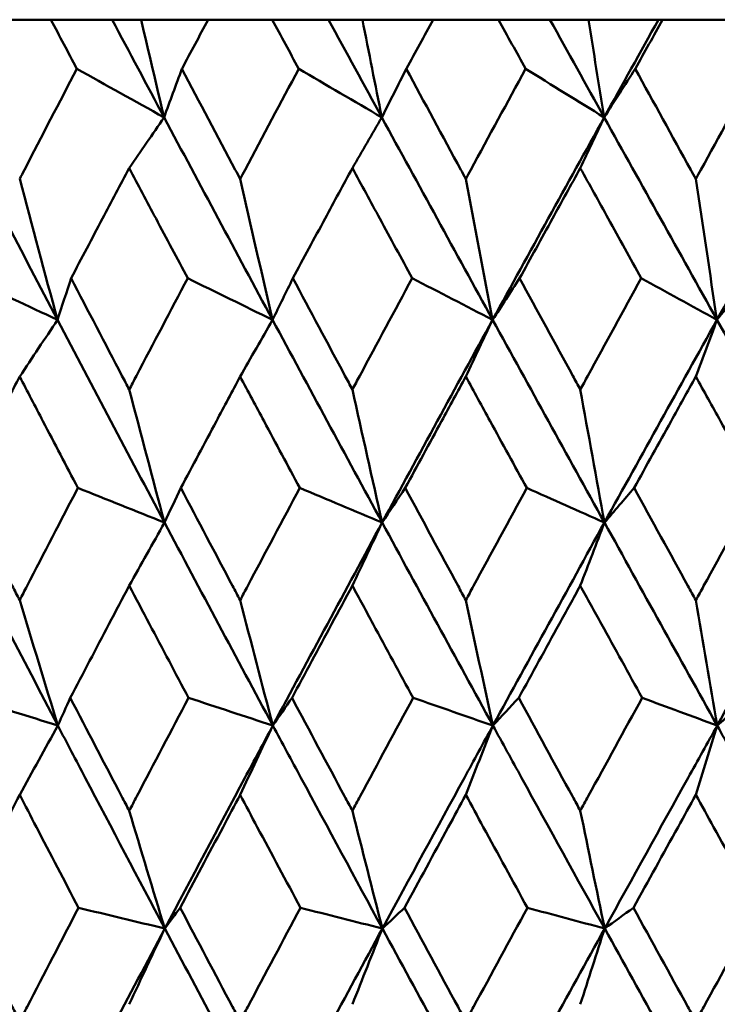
# Model space of a CAD drawing. Header units: millimetres. Extents: x 172 to 1631, y 500 to 2693.
# Tile 50 of 218: x 426.11 to 429.79, y 733.5 to 738.7. Entities that reach past the tile are written whole.
import ezdxf

# ---------------------------------------------------------------- set-up
doc = ezdxf.new("R2010")
doc.units = ezdxf.units.MM
doc.header["$LTSCALE"] = 10
doc.layers.add('Widoczne (ISO)', color=7, linetype='Continuous', lineweight=50)

msp = doc.modelspace()

# ---------------------------------------------------------------- linework, layer by layer
at = {"layer": 'Widoczne (ISO)'}
for p, q in [((426.2769, 738.6986), (425.9473, 738.6986)), ((426.2769, 738.6986), (426.5998, 738.6986)), ((426.5998, 738.6986), (426.7527, 738.6986)), ((426.7527, 738.6986), (427.1066, 738.6986)), ((427.4447, 738.6986), (427.1066, 738.6986)), ((427.4447, 738.6986), (427.7425, 738.6986)), ((427.7425, 738.6986), (427.9208, 738.6986)), ((427.9208, 738.6986), (428.294, 738.6986)), ((428.6394, 738.6986), (428.294, 738.6986)), ((428.6394, 738.6986), (428.9108, 738.6986)), ((428.9108, 738.6986), (429.1138, 738.6986)), ((429.1138, 738.6986), (429.4833, 738.6986)), ((429.4833, 738.6986), (429.5049, 738.6986)), ((429.8561, 738.6986), (429.5049, 738.6986))]:
    msp.add_line(p, q, dxfattribs=at)
msp.add_circle((434.2343, 768.6986), 50, dxfattribs=at)
for points, knots in [([(426.4134, 738.4393), (426.4131, 738.4399), (426.4128, 738.4404), (426.3673, 738.5268), (426.3221, 738.6127), (426.2769, 738.6986)], [0.02951568, 0.02951568, 0.02951568, 0.02951568, 0.02969929, 0.02969929, 0.05939589, 0.05939589, 0.05939589, 0.05939589]), ([(427.1066, 738.6986), (427.0606, 738.6127), (427.0147, 738.5268), (426.9686, 738.4404), (426.9683, 738.4399), (426.968, 738.4393)], [0, 0, 0, 0, 0.02969567, 0.02969567, 0.02988021, 0.02988021, 0.02988021, 0.02988021]), ([(427.5846, 738.4393), (427.5843, 738.4399), (427.5841, 738.4404), (427.5374, 738.5268), (427.491, 738.6127), (427.4447, 738.6986)], [0.02951568, 0.02951568, 0.02951568, 0.02951568, 0.02969929, 0.02969929, 0.05939589, 0.05939589, 0.05939589, 0.05939589]), ([(428.294, 738.6986), (428.247, 738.6127), (428.2001, 738.5268), (428.153, 738.4404), (428.1527, 738.4399), (428.1524, 738.4393)], [0, 0, 0, 0, 0.02969567, 0.02969567, 0.02988021, 0.02988021, 0.02988021, 0.02988021]), ([(428.7821, 738.4393), (428.7818, 738.4399), (428.7815, 738.4404), (428.7339, 738.5268), (428.6866, 738.6127), (428.6394, 738.6986)], [0.02951568, 0.02951568, 0.02951568, 0.02951568, 0.02969929, 0.02969929, 0.05939589, 0.05939589, 0.05939589, 0.05939589]), ([(429.5049, 738.6986), (429.4571, 738.6127), (429.4093, 738.5268), (429.3613, 738.4404), (429.361, 738.4399), (429.3607, 738.4393)], [0, 0, 0, 0, 0.02969567, 0.02969567, 0.02988021, 0.02988021, 0.02988021, 0.02988021]), ([(426.1118, 737.8583), (426.1202, 737.8745), (426.1286, 737.8908), (426.2288, 738.0845), (426.3209, 738.2619), (426.4134, 738.4393)], [0.0853813, 0.0853813, 0.0853813, 0.0853813, 0.09097809, 0.09097809, 0.15214536, 0.15214536, 0.15214536, 0.15214536]), ([(426.968, 738.4393), (427.0616, 738.262), (427.1554, 738.0847), (427.2581, 737.891), (427.2667, 737.8746), (427.2754, 737.8583)], [0.0297954, 0.0297954, 0.0297954, 0.0297954, 0.09092493, 0.09092493, 0.09655955, 0.09655955, 0.09655955, 0.09655955]), ([(427.2754, 737.8583), (427.284, 737.8745), (427.2926, 737.8908), (427.3954, 738.0845), (427.4899, 738.2619), (427.5846, 738.4393)], [0.0853813, 0.0853813, 0.0853813, 0.0853813, 0.09097809, 0.09097809, 0.15214536, 0.15214536, 0.15214536, 0.15214536]), ([(428.1524, 738.4393), (428.248, 738.262), (428.3439, 738.0847), (428.4488, 737.891), (428.4576, 737.8746), (428.4665, 737.8583)], [0.0297954, 0.0297954, 0.0297954, 0.0297954, 0.09092493, 0.09092493, 0.09655955, 0.09655955, 0.09655955, 0.09655955]), ([(428.4665, 737.8583), (428.4753, 737.8745), (428.4841, 737.8908), (428.589, 738.0845), (428.6855, 738.2619), (428.7821, 738.4393)], [0.0853813, 0.0853813, 0.0853813, 0.0853813, 0.09097809, 0.09097809, 0.15214536, 0.15214536, 0.15214536, 0.15214536]), ([(429.3607, 738.4393), (429.4581, 738.262), (429.5556, 738.0847), (429.6623, 737.891), (429.6713, 737.8746), (429.6803, 737.8583)], [0.0297954, 0.0297954, 0.0297954, 0.0297954, 0.09092493, 0.09092493, 0.09655955, 0.09655955, 0.09655955, 0.09655955]), ([(429.6803, 737.8583), (429.6893, 737.8745), (429.6982, 737.8908), (429.805, 738.0845), (429.9029, 738.2619), (430.0011, 738.4393)], [0.0853813, 0.0853813, 0.0853813, 0.0853813, 0.09097809, 0.09097809, 0.15214536, 0.15214536, 0.15214536, 0.15214536]), ([(426.6899, 737.916), (426.6428, 737.8271), (426.5958, 737.7382), (426.4936, 737.5444), (426.4384, 737.4396), (426.3833, 737.3347)], [0.03078053, 0.03078053, 0.03078053, 0.03078053, 0.06149921, 0.06149921, 0.09773041, 0.09773041, 0.09773041, 0.09773041]), ([(426.9985, 737.3347), (426.9427, 737.4395), (426.8869, 737.5444), (426.7841, 737.7382), (426.737, 737.8271), (426.6899, 737.916)], [0.02528165, 0.02528165, 0.02528165, 0.02528165, 0.06150593, 0.06150593, 0.09223152, 0.09223152, 0.09223152, 0.09223152]), ([(427.8678, 737.916), (427.8196, 737.8271), (427.7715, 737.7382), (427.6668, 737.5444), (427.6103, 737.4396), (427.5538, 737.3347)], [0.03078053, 0.03078053, 0.03078053, 0.03078053, 0.06149921, 0.06149921, 0.09773041, 0.09773041, 0.09773041, 0.09773041]), ([(428.1835, 737.3347), (428.1264, 737.4395), (428.0694, 737.5444), (427.9642, 737.7382), (427.916, 737.8271), (427.8678, 737.916)], [0.02528165, 0.02528165, 0.02528165, 0.02528165, 0.06150593, 0.06150593, 0.09223152, 0.09223152, 0.09223152, 0.09223152]), ([(429.0708, 737.916), (429.0217, 737.8271), (428.9727, 737.7382), (428.866, 737.5444), (428.8083, 737.4396), (428.7507, 737.3347)], [0.03078053, 0.03078053, 0.03078053, 0.03078053, 0.06149921, 0.06149921, 0.09773041, 0.09773041, 0.09773041, 0.09773041]), ([(429.3924, 737.3347), (429.3343, 737.4395), (429.2763, 737.5444), (429.1691, 737.7382), (429.12, 737.8271), (429.0708, 737.916)], [0.02528165, 0.02528165, 0.02528165, 0.02528165, 0.06150593, 0.06150593, 0.09223152, 0.09223152, 0.09223152, 0.09223152]), ([(426.3833, 737.3347), (426.4725, 737.1632), (426.562, 736.9916), (426.6645, 736.7958), (426.6772, 736.7716), (426.6899, 736.7473)], [0.02983351, 0.02983351, 0.02983351, 0.02983351, 0.0889495, 0.0889495, 0.09731113, 0.09731113, 0.09731113, 0.09731113]), ([(426.6899, 736.7473), (426.7025, 736.7715), (426.7152, 736.7956), (426.8178, 736.9914), (426.908, 737.1631), (426.9985, 737.3347)], [0.0806421, 0.0806421, 0.0806421, 0.0806421, 0.08897282, 0.08897282, 0.14811965, 0.14811965, 0.14811965, 0.14811965]), ([(427.5538, 737.3347), (427.6453, 737.1632), (427.7369, 736.9916), (427.8418, 736.7958), (427.8548, 736.7716), (427.8678, 736.7473)], [0.02983351, 0.02983351, 0.02983351, 0.02983351, 0.0889495, 0.0889495, 0.09731113, 0.09731113, 0.09731113, 0.09731113]), ([(427.8678, 736.7473), (427.8807, 736.7715), (427.8937, 736.7956), (427.9987, 736.9914), (428.091, 737.1631), (428.1835, 737.3347)], [0.0806421, 0.0806421, 0.0806421, 0.0806421, 0.08897282, 0.08897282, 0.14811965, 0.14811965, 0.14811965, 0.14811965]), ([(428.7507, 737.3347), (428.844, 737.1632), (428.9375, 736.9916), (429.0443, 736.7958), (429.0576, 736.7716), (429.0708, 736.7473)], [0.02983351, 0.02983351, 0.02983351, 0.02983351, 0.0889495, 0.0889495, 0.09731113, 0.09731113, 0.09731113, 0.09731113]), ([(429.0708, 736.7473), (429.084, 736.7715), (429.0973, 736.7956), (429.2043, 736.9914), (429.2982, 737.1631), (429.3924, 737.3347)], [0.0806421, 0.0806421, 0.0806421, 0.0806421, 0.08897282, 0.08897282, 0.14811965, 0.14811965, 0.14811965, 0.14811965]), ([(426.1118, 736.8156), (426.0709, 736.7372), (426.0301, 736.6587), (425.9284, 736.4629), (425.8676, 736.3455), (425.807, 736.2282)], [0.03448054, 0.03448054, 0.03448054, 0.03448054, 0.06157222, 0.06157222, 0.10209717, 0.10209717, 0.10209717, 0.10209717]), ([(426.4189, 736.2282), (426.3574, 736.3455), (426.2959, 736.4629), (426.1936, 736.6587), (426.1527, 736.7372), (426.1118, 736.8156)], [0.02104899, 0.02104899, 0.02104899, 0.02104899, 0.0615671, 0.0615671, 0.08866561, 0.08866561, 0.08866561, 0.08866561]), ([(427.2754, 736.8156), (427.2335, 736.7372), (427.1916, 736.6587), (427.0872, 736.4629), (427.0248, 736.3455), (426.9625, 736.2282)], [0.03448054, 0.03448054, 0.03448054, 0.03448054, 0.06157222, 0.06157222, 0.10209717, 0.10209717, 0.10209717, 0.10209717]), ([(427.5903, 736.2282), (427.5272, 736.3455), (427.4643, 736.4629), (427.3593, 736.6587), (427.3174, 736.7372), (427.2754, 736.8156)], [0.02104899, 0.02104899, 0.02104899, 0.02104899, 0.0615671, 0.0615671, 0.08866561, 0.08866561, 0.08866561, 0.08866561]), ([(428.4665, 736.8156), (428.4236, 736.7372), (428.3808, 736.6587), (428.2742, 736.4629), (428.2104, 736.3455), (428.1467, 736.2282)], [0.03448054, 0.03448054, 0.03448054, 0.03448054, 0.06157222, 0.06157222, 0.10209717, 0.10209717, 0.10209717, 0.10209717]), ([(428.7879, 736.2282), (428.7236, 736.3455), (428.6593, 736.4629), (428.5522, 736.6587), (428.5093, 736.7372), (428.4665, 736.8156)], [0.02104899, 0.02104899, 0.02104899, 0.02104899, 0.0615671, 0.0615671, 0.08866561, 0.08866561, 0.08866561, 0.08866561]), ([(429.6803, 736.8156), (429.6367, 736.7372), (429.5932, 736.6587), (429.4847, 736.4629), (429.4198, 736.3455), (429.3549, 736.2282)], [0.03448054, 0.03448054, 0.03448054, 0.03448054, 0.06157222, 0.06157222, 0.10209717, 0.10209717, 0.10209717, 0.10209717]), ([(430.007, 736.2282), (429.9416, 736.3455), (429.8763, 736.4629), (429.7675, 736.6587), (429.7239, 736.7372), (429.6803, 736.8156)], [0.02104899, 0.02104899, 0.02104899, 0.02104899, 0.0615671, 0.0615671, 0.08866561, 0.08866561, 0.08866561, 0.08866561]), ([(425.807, 736.2282), (425.8952, 736.056), (425.9838, 735.8838), (426.0857, 735.6863), (426.0987, 735.6611), (426.1118, 735.6359)], [0.02530969, 0.02530969, 0.02530969, 0.02530969, 0.08465152, 0.08465152, 0.09334823, 0.09334823, 0.09334823, 0.09334823]), ([(426.1118, 735.6359), (426.1248, 735.661), (426.1378, 735.6862), (426.2399, 735.8836), (426.3293, 736.0559), (426.4189, 736.2282)], [0.07597559, 0.07597559, 0.07597559, 0.07597559, 0.08464777, 0.08464777, 0.14401425, 0.14401425, 0.14401425, 0.14401425]), ([(426.9625, 736.2282), (427.0531, 736.056), (427.1441, 735.8838), (427.2487, 735.6863), (427.262, 735.6611), (427.2754, 735.6359)], [0.02530969, 0.02530969, 0.02530969, 0.02530969, 0.08465152, 0.08465152, 0.09334823, 0.09334823, 0.09334823, 0.09334823]), ([(427.2754, 735.6359), (427.2887, 735.661), (427.3021, 735.6862), (427.4068, 735.8836), (427.4984, 736.0559), (427.5903, 736.2282)], [0.07597559, 0.07597559, 0.07597559, 0.07597559, 0.08464777, 0.08464777, 0.14401425, 0.14401425, 0.14401425, 0.14401425]), ([(428.1467, 736.2282), (428.2394, 736.056), (428.3323, 735.8838), (428.4392, 735.6863), (428.4528, 735.6611), (428.4665, 735.6359)], [0.02530969, 0.02530969, 0.02530969, 0.02530969, 0.08465152, 0.08465152, 0.09334823, 0.09334823, 0.09334823, 0.09334823]), ([(428.4665, 735.6359), (428.4801, 735.661), (428.4937, 735.6862), (428.6007, 735.8836), (428.6942, 736.0559), (428.7879, 736.2282)], [0.07597559, 0.07597559, 0.07597559, 0.07597559, 0.08464777, 0.08464777, 0.14401425, 0.14401425, 0.14401425, 0.14401425]), ([(429.3549, 736.2282), (429.4493, 736.056), (429.5439, 735.8838), (429.6525, 735.6863), (429.6664, 735.6611), (429.6803, 735.6359)], [0.02530969, 0.02530969, 0.02530969, 0.02530969, 0.08465152, 0.08465152, 0.09334823, 0.09334823, 0.09334823, 0.09334823]), ([(429.6803, 735.6359), (429.6942, 735.661), (429.708, 735.6862), (429.8168, 735.8836), (429.9118, 736.0559), (430.007, 736.2282)], [0.07597559, 0.07597559, 0.07597559, 0.07597559, 0.08464777, 0.08464777, 0.14401425, 0.14401425, 0.14401425, 0.14401425]), ([(426.6899, 735.7129), (426.6542, 735.6452), (426.6186, 735.5776), (426.5148, 735.3802), (426.4467, 735.2504), (426.3788, 735.1207)], [0.03825175, 0.03825175, 0.03825175, 0.03825175, 0.06160817, 0.06160817, 0.10638617, 0.10638617, 0.10638617, 0.10638617]), ([(427.0031, 735.1207), (426.9342, 735.2504), (426.8656, 735.3801), (426.7613, 735.5775), (426.7256, 735.6452), (426.6899, 735.7129)], [0.01681985, 0.01681985, 0.01681985, 0.01681985, 0.06159108, 0.06159108, 0.08495433, 0.08495433, 0.08495433, 0.08495433]), ([(427.8678, 735.7129), (427.8313, 735.6452), (427.7948, 735.5776), (427.6885, 735.3802), (427.6188, 735.2504), (427.5492, 735.1207)], [0.03825175, 0.03825175, 0.03825175, 0.03825175, 0.06160817, 0.06160817, 0.10638617, 0.10638617, 0.10638617, 0.10638617]), ([(428.1882, 735.1207), (428.1178, 735.2504), (428.0476, 735.3801), (427.9409, 735.5775), (427.9043, 735.6452), (427.8678, 735.7129)], [0.01681985, 0.01681985, 0.01681985, 0.01681985, 0.06159108, 0.06159108, 0.08495433, 0.08495433, 0.08495433, 0.08495433]), ([(429.0708, 735.7129), (429.0336, 735.6452), (428.9964, 735.5776), (428.8881, 735.3802), (428.817, 735.2504), (428.746, 735.1207)], [0.03825175, 0.03825175, 0.03825175, 0.03825175, 0.06160817, 0.06160817, 0.10638617, 0.10638617, 0.10638617, 0.10638617]), ([(429.3972, 735.1207), (429.3255, 735.2504), (429.254, 735.3801), (429.1453, 735.5775), (429.1081, 735.6452), (429.0708, 735.7129)], [0.01681985, 0.01681985, 0.01681985, 0.01681985, 0.06159108, 0.06159108, 0.08495433, 0.08495433, 0.08495433, 0.08495433]), ([(426.3788, 735.1207), (426.4688, 734.9477), (426.5591, 734.7747), (426.6631, 734.5761), (426.6765, 734.5505), (426.6899, 734.5249)], [0.02053386, 0.02053386, 0.02053386, 0.02053386, 0.08016461, 0.08016461, 0.08898694, 0.08898694, 0.08898694, 0.08898694]), ([(426.6899, 734.5249), (426.7033, 734.5504), (426.7166, 734.576), (426.8208, 734.7746), (426.9118, 734.9476), (427.0031, 735.1207)], [0.07138254, 0.07138254, 0.07138254, 0.07138254, 0.08018544, 0.08018544, 0.13983561, 0.13983561, 0.13983561, 0.13983561]), ([(427.5492, 735.1207), (427.6414, 734.9477), (427.7339, 734.7747), (427.8403, 734.5761), (427.8541, 734.5505), (427.8678, 734.5249)], [0.02053386, 0.02053386, 0.02053386, 0.02053386, 0.08016461, 0.08016461, 0.08898694, 0.08898694, 0.08898694, 0.08898694]), ([(427.8678, 734.5249), (427.8815, 734.5504), (427.8952, 734.576), (428.0018, 734.7746), (428.0949, 734.9476), (428.1882, 735.1207)], [0.07138254, 0.07138254, 0.07138254, 0.07138254, 0.08018544, 0.08018544, 0.13983561, 0.13983561, 0.13983561, 0.13983561]), ([(428.746, 735.1207), (428.8401, 734.9477), (428.9344, 734.7747), (429.0429, 734.5761), (429.0569, 734.5505), (429.0708, 734.5249)], [0.02053386, 0.02053386, 0.02053386, 0.02053386, 0.08016461, 0.08016461, 0.08898694, 0.08898694, 0.08898694, 0.08898694]), ([(429.0708, 734.5249), (429.0848, 734.5504), (429.0988, 734.576), (429.2074, 734.7746), (429.3022, 734.9476), (429.3972, 735.1207)], [0.07138254, 0.07138254, 0.07138254, 0.07138254, 0.08018544, 0.08018544, 0.13983561, 0.13983561, 0.13983561, 0.13983561]), ([(426.8777, 733.9037), (426.7371, 734.1687), (426.5972, 734.4337), (426.4097, 734.7906), (426.3614, 734.8825), (426.3133, 734.9745)], [0.3692784, 0.3692784, 0.3692784, 0.3692784, 0.4608442, 0.4608442, 0.492629, 0.492629, 0.492629, 0.492629]), ([(426.8777, 733.9037), (427.018, 734.1687), (427.1589, 734.4337), (427.3496, 734.7906), (427.3988, 734.8825), (427.448, 734.9745)], [0.3692784, 0.3692784, 0.3692784, 0.3692784, 0.4608442, 0.4608442, 0.492629, 0.492629, 0.492629, 0.492629]), ([(428.0263, 733.9037), (427.8824, 734.1687), (427.7391, 734.4337), (427.5469, 734.7906), (427.4974, 734.8825), (427.448, 734.9745)], [0.3692784, 0.3692784, 0.3692784, 0.3692784, 0.4608442, 0.4608442, 0.492629, 0.492629, 0.492629, 0.492629]), ([(428.0263, 733.9037), (428.1699, 734.1687), (428.3141, 734.4337), (428.5089, 734.7906), (428.5592, 734.8825), (428.6096, 734.9745)], [0.3692784, 0.3692784, 0.3692784, 0.3692784, 0.4608442, 0.4608442, 0.492629, 0.492629, 0.492629, 0.492629]), ([(429.1994, 733.9037), (429.0528, 734.1687), (428.9066, 734.4337), (428.7105, 734.7906), (428.66, 734.8825), (428.6096, 734.9745)], [0.3692784, 0.3692784, 0.3692784, 0.3692784, 0.4608442, 0.4608442, 0.492629, 0.492629, 0.492629, 0.492629]), ([(429.1994, 733.9037), (429.3458, 734.1687), (429.4926, 734.4337), (429.6909, 734.7906), (429.7421, 734.8825), (429.7933, 734.9745)], [0.3692784, 0.3692784, 0.3692784, 0.3692784, 0.4608442, 0.4608442, 0.492629, 0.492629, 0.492629, 0.492629]), ([(430.3923, 733.9037), (430.2436, 734.1687), (430.0952, 734.4337), (429.8959, 734.7906), (429.8446, 734.8825), (429.7933, 734.9745)], [0.3692784, 0.3692784, 0.3692784, 0.3692784, 0.4608442, 0.4608442, 0.492629, 0.492629, 0.492629, 0.492629]), ([(426.1118, 734.6087), (426.0824, 734.5522), (426.0531, 734.4957), (425.9501, 734.2972), (425.8767, 734.1552), (425.8035, 734.0132)], [0.04208868, 0.04208868, 0.04208868, 0.04208868, 0.06158988, 0.06158988, 0.11059803, 0.11059803, 0.11059803, 0.11059803]), ([(426.4224, 734.0132), (426.3481, 734.1552), (426.274, 734.2971), (426.1706, 734.4956), (426.1412, 734.5522), (426.1118, 734.6087)], [0.01259731, 0.01259731, 0.01259731, 0.01259731, 0.06159863, 0.06159863, 0.08110666, 0.08110666, 0.08110666, 0.08110666]), ([(427.2754, 734.6087), (427.2453, 734.5522), (427.2152, 734.4957), (427.1095, 734.2972), (427.0341, 734.1552), (426.9589, 734.0132)], [0.04208868, 0.04208868, 0.04208868, 0.04208868, 0.06158988, 0.06158988, 0.11059803, 0.11059803, 0.11059803, 0.11059803]), ([(427.5939, 734.0132), (427.5178, 734.1552), (427.4417, 734.2971), (427.3357, 734.4956), (427.3055, 734.5522), (427.2754, 734.6087)], [0.01259731, 0.01259731, 0.01259731, 0.01259731, 0.06159863, 0.06159863, 0.08110666, 0.08110666, 0.08110666, 0.08110666]), ([(428.4665, 734.6087), (428.4357, 734.5522), (428.4049, 734.4957), (428.297, 734.2972), (428.2199, 734.1552), (428.143, 734.0132)], [0.04208868, 0.04208868, 0.04208868, 0.04208868, 0.06158988, 0.06158988, 0.11059803, 0.11059803, 0.11059803, 0.11059803]), ([(428.7916, 734.0132), (428.7139, 734.1552), (428.6363, 734.2971), (428.5281, 734.4956), (428.4973, 734.5522), (428.4665, 734.6087)], [0.01259731, 0.01259731, 0.01259731, 0.01259731, 0.06159863, 0.06159863, 0.08110666, 0.08110666, 0.08110666, 0.08110666]), ([(429.6803, 734.6087), (429.649, 734.5522), (429.6177, 734.4957), (429.5079, 734.2972), (429.4295, 734.1552), (429.3512, 734.0132)], [0.04208868, 0.04208868, 0.04208868, 0.04208868, 0.06158988, 0.06158988, 0.11059803, 0.11059803, 0.11059803, 0.11059803]), ([(430.0107, 734.0132), (429.9318, 734.1552), (429.853, 734.2971), (429.7429, 734.4956), (429.7116, 734.5522), (429.6803, 734.6087)], [0.01259731, 0.01259731, 0.01259731, 0.01259731, 0.06159863, 0.06159863, 0.08110666, 0.08110666, 0.08110666, 0.08110666]), ([(425.8035, 734.0132), (425.8928, 733.8391), (425.9825, 733.6651), (426.0856, 733.4658), (426.0987, 733.4405), (426.1118, 733.4152)], [0.01556037, 0.01556037, 0.01556037, 0.01556037, 0.07555527, 0.07555527, 0.08428623, 0.08428623, 0.08428623, 0.08428623]), ([(426.1118, 733.4152), (426.1249, 733.4404), (426.138, 733.4657), (426.2413, 733.665), (426.3317, 733.8391), (426.4224, 734.0132)], [0.06686277, 0.06686277, 0.06686277, 0.06686277, 0.07557848, 0.07557848, 0.13558897, 0.13558897, 0.13558897, 0.13558897]), ([(426.9589, 734.0132), (427.0506, 733.8391), (427.1427, 733.6651), (427.2485, 733.4658), (427.2619, 733.4405), (427.2754, 733.4152)], [0.01556037, 0.01556037, 0.01556037, 0.01556037, 0.07555527, 0.07555527, 0.08428623, 0.08428623, 0.08428623, 0.08428623]), ([(427.2754, 733.4152), (427.2888, 733.4404), (427.3023, 733.4657), (427.4082, 733.665), (427.501, 733.8391), (427.5939, 734.0132)], [0.06686277, 0.06686277, 0.06686277, 0.06686277, 0.07557848, 0.07557848, 0.13558897, 0.13558897, 0.13558897, 0.13558897]), ([(428.143, 734.0132), (428.2368, 733.8391), (428.3309, 733.6651), (428.439, 733.4658), (428.4527, 733.4405), (428.4665, 733.4152)], [0.01556037, 0.01556037, 0.01556037, 0.01556037, 0.07555527, 0.07555527, 0.08428623, 0.08428623, 0.08428623, 0.08428623]), ([(428.4665, 733.4152), (428.4802, 733.4404), (428.4939, 733.4657), (428.6021, 733.665), (428.6968, 733.8391), (428.7916, 734.0132)], [0.06686277, 0.06686277, 0.06686277, 0.06686277, 0.07557848, 0.07557848, 0.13558897, 0.13558897, 0.13558897, 0.13558897]), ([(429.3512, 734.0132), (429.4467, 733.8391), (429.5425, 733.6651), (429.6524, 733.4658), (429.6663, 733.4405), (429.6803, 733.4152)], [0.01556037, 0.01556037, 0.01556037, 0.01556037, 0.07555527, 0.07555527, 0.08428623, 0.08428623, 0.08428623, 0.08428623]), ([(429.6803, 733.4152), (429.6943, 733.4404), (429.7082, 733.4657), (429.8182, 733.665), (429.9144, 733.8391), (430.0107, 734.0132)], [0.06686277, 0.06686277, 0.06686277, 0.06686277, 0.07557848, 0.07557848, 0.13558897, 0.13558897, 0.13558897, 0.13558897])]:
    msp.add_open_spline(points, degree=3, knots=knots, dxfattribs=at)
for points in [[(426.874, 738.1832), (426.7824, 738.355), (426.691, 738.5269), (426.5998, 738.6986)], [(426.7527, 738.6986), (426.793, 738.5265), (426.8334, 738.3547), (426.874, 738.1832)], [(428.0232, 738.1832), (427.9294, 738.355), (427.8359, 738.5269), (427.7425, 738.6986)], [(427.9208, 738.6986), (427.9548, 738.5265), (427.9889, 738.3547), (428.0232, 738.1832)], [(429.1969, 738.1832), (429.1014, 738.355), (429.006, 738.5269), (428.9108, 738.6986)], [(429.1138, 738.6986), (429.1414, 738.5265), (429.1691, 738.3547), (429.1969, 738.1832)], [(429.1969, 738.1832), (429.2922, 738.355), (429.3876, 738.5269), (429.4833, 738.6986)], [(426.874, 738.1832), (426.7205, 738.2685), (426.567, 738.3539), (426.4134, 738.4393)], [(426.874, 738.1832), (426.9053, 738.2685), (426.9366, 738.3539), (426.968, 738.4393)], [(428.0232, 738.1832), (427.8771, 738.2685), (427.7309, 738.3539), (427.5846, 738.4393)], [(428.0232, 738.1832), (428.0662, 738.2685), (428.1092, 738.3539), (428.1524, 738.4393)], [(429.1969, 738.1832), (429.0587, 738.2685), (428.9204, 738.3539), (428.7821, 738.4393)], [(429.1969, 738.1832), (429.2514, 738.2685), (429.306, 738.3539), (429.3607, 738.4393)], [(426.3113, 737.1151), (426.1244, 737.4713), (425.9385, 737.8273), (425.7539, 738.1832)], [(426.6899, 737.916), (426.7512, 738.0052), (426.8126, 738.0942), (426.874, 738.1832)], [(427.4464, 737.1151), (427.2546, 737.4713), (427.0638, 737.8273), (426.874, 738.1832)], [(427.8678, 737.916), (427.9196, 738.0052), (427.9714, 738.0942), (428.0232, 738.1832)], [(428.6082, 737.1151), (428.4124, 737.4713), (428.2174, 737.8273), (428.0232, 738.1832)], [(428.6082, 737.1151), (428.8034, 737.4713), (428.9997, 737.8273), (429.1969, 738.1832)], [(429.0708, 737.916), (429.1128, 738.0052), (429.1549, 738.0942), (429.1969, 738.1832)], [(429.7922, 737.1151), (429.5932, 737.4713), (429.3947, 737.8273), (429.1969, 738.1832)], [(429.7922, 737.1151), (429.9908, 737.4713), (430.1902, 737.8273), (430.3905, 738.1832)], [(426.1118, 737.8583), (426.1779, 737.6099), (426.2444, 737.3622), (426.3113, 737.1151)], [(427.2754, 737.8583), (427.332, 737.6099), (427.389, 737.3622), (427.4464, 737.1151)], [(428.4665, 737.8583), (428.5134, 737.6099), (428.5607, 737.3622), (428.6082, 737.1151)], [(429.6803, 737.8583), (429.7174, 737.6099), (429.7547, 737.3622), (429.7922, 737.1151)], [(426.3113, 737.1151), (426.1549, 737.1883), (425.9985, 737.2615), (425.842, 737.3347)], [(426.3113, 737.1151), (426.3353, 737.1883), (426.3593, 737.2615), (426.3833, 737.3347)], [(427.4464, 737.1151), (427.2971, 737.1883), (427.1478, 737.2615), (426.9985, 737.3347)], [(427.4464, 737.1151), (427.4821, 737.1883), (427.5179, 737.2615), (427.5538, 737.3347)], [(428.6082, 737.1151), (428.4667, 737.1883), (428.3251, 737.2615), (428.1835, 737.3347)], [(428.6082, 737.1151), (428.6556, 737.1883), (428.7031, 737.2615), (428.7507, 737.3347)], [(429.7922, 737.1151), (429.659, 737.1883), (429.5257, 737.2615), (429.3924, 737.3347)], [(429.7922, 737.1151), (429.8511, 737.1883), (429.9101, 737.2615), (429.9692, 737.3347)], [(426.1118, 736.8156), (426.1783, 736.9156), (426.2448, 737.0154), (426.3113, 737.1151)], [(426.8762, 736.0453), (426.6868, 736.4019), (426.4985, 736.7586), (426.3113, 737.1151)], [(427.2754, 736.8156), (427.3324, 736.9156), (427.3893, 737.0154), (427.4464, 737.1151)], [(428.025, 736.0453), (427.8312, 736.4019), (427.6383, 736.7586), (427.4464, 737.1151)], [(428.025, 736.0453), (428.2183, 736.4019), (428.4127, 736.7586), (428.6082, 737.1151)], [(428.4665, 736.8156), (428.5137, 736.9156), (428.5609, 737.0154), (428.6082, 737.1151)], [(429.1984, 736.0453), (429.0009, 736.4019), (428.8042, 736.7586), (428.6082, 737.1151)], [(429.1984, 736.0453), (429.3954, 736.4019), (429.5934, 736.7586), (429.7922, 737.1151)], [(429.6803, 736.8156), (429.7176, 736.9156), (429.7549, 737.0154), (429.7922, 737.1151)], [(430.3916, 736.0453), (430.1913, 736.4019), (429.9914, 736.7586), (429.7922, 737.1151)], [(426.6899, 736.7473), (426.7517, 736.5127), (426.8138, 736.2787), (426.8762, 736.0453)], [(427.8678, 736.7473), (427.9199, 736.5127), (427.9724, 736.2787), (428.025, 736.0453)], [(429.0708, 736.7473), (429.1131, 736.5127), (429.1556, 736.2787), (429.1984, 736.0453)], [(426.8762, 736.0453), (426.7238, 736.1062), (426.5714, 736.1672), (426.4189, 736.2282)], [(426.8762, 736.0453), (426.9049, 736.1062), (426.9337, 736.1672), (426.9625, 736.2282)], [(428.025, 736.0453), (427.8801, 736.1062), (427.7352, 736.1672), (427.5903, 736.2282)], [(428.025, 736.0453), (428.0655, 736.1062), (428.1061, 736.1672), (428.1467, 736.2282)], [(429.1984, 736.0453), (429.0616, 736.1062), (428.9247, 736.1672), (428.7879, 736.2282)], [(429.1984, 736.0453), (429.2505, 736.1062), (429.3027, 736.1672), (429.3549, 736.2282)], [(426.3133, 734.9745), (426.1265, 735.3314), (425.9408, 735.6883), (425.7564, 736.0453)], [(426.6899, 735.7129), (426.7519, 735.8238), (426.8141, 735.9346), (426.8762, 736.0453)], [(427.448, 734.9745), (427.2564, 735.3314), (427.0658, 735.6883), (426.8762, 736.0453)], [(427.448, 734.9745), (427.6392, 735.3314), (427.8316, 735.6883), (428.025, 736.0453)], [(427.8678, 735.7129), (427.9202, 735.8238), (427.9726, 735.9346), (428.025, 736.0453)], [(428.6096, 734.9745), (428.4139, 735.3314), (428.219, 735.6883), (428.025, 736.0453)], [(428.6096, 734.9745), (428.8049, 735.3314), (429.0012, 735.6883), (429.1984, 736.0453)], [(429.0708, 735.7129), (429.1133, 735.8238), (429.1558, 735.9346), (429.1984, 736.0453)], [(429.7933, 734.9745), (429.5943, 735.3314), (429.396, 735.6883), (429.1984, 736.0453)], [(429.7933, 734.9745), (429.9919, 735.3314), (430.1914, 735.6883), (430.3916, 736.0453)], [(426.1118, 735.6359), (426.1786, 735.4149), (426.2458, 735.1944), (426.3133, 734.9745)], [(427.2754, 735.6359), (427.3327, 735.4149), (427.3902, 735.1944), (427.448, 734.9745)], [(428.4665, 735.6359), (428.5139, 735.4149), (428.5616, 735.1944), (428.6096, 734.9745)], [(429.6803, 735.6359), (429.7178, 735.4149), (429.7555, 735.1944), (429.7933, 734.9745)], [(426.3133, 734.9745), (426.1577, 735.0232), (426.0021, 735.072), (425.8465, 735.1207)], [(426.3133, 734.9745), (426.3351, 735.0232), (426.357, 735.072), (426.3788, 735.1207)], [(427.448, 734.9745), (427.2997, 735.0232), (427.1514, 735.072), (427.0031, 735.1207)], [(427.448, 734.9745), (427.4817, 735.0232), (427.5155, 735.072), (427.5492, 735.1207)], [(428.6096, 734.9745), (428.4691, 735.0232), (428.3287, 735.072), (428.1882, 735.1207)], [(428.6096, 734.9745), (428.655, 735.0232), (428.7005, 735.072), (428.746, 735.1207)], [(429.7933, 734.9745), (429.6613, 735.0232), (429.5292, 735.072), (429.3972, 735.1207)], [(429.7933, 734.9745), (429.8503, 735.0232), (429.9073, 735.072), (429.9644, 735.1207)], [(426.1118, 734.6087), (426.1789, 734.7308), (426.2461, 734.8528), (426.3133, 734.9745)], [(427.2754, 734.6087), (427.3329, 734.7308), (427.3904, 734.8528), (427.448, 734.9745)], [(428.4665, 734.6087), (428.5141, 734.7308), (428.5618, 734.8528), (428.6096, 734.9745)], [(429.6803, 734.6087), (429.7179, 734.7308), (429.7556, 734.8528), (429.7933, 734.9745)], [(426.6899, 734.5249), (426.7522, 734.3173), (426.8148, 734.1102), (426.8777, 733.9037)], [(427.8678, 734.5249), (427.9204, 734.3173), (427.9732, 734.1102), (428.0263, 733.9037)], [(429.0708, 734.5249), (429.1135, 734.3173), (429.1564, 734.1102), (429.1994, 733.9037)], [(426.8777, 733.9037), (426.7259, 733.9402), (426.5742, 733.9767), (426.4224, 734.0132)], [(426.8777, 733.9037), (426.9047, 733.9402), (426.9318, 733.9767), (426.9589, 734.0132)], [(428.0263, 733.9037), (427.8822, 733.9402), (427.738, 733.9767), (427.5939, 734.0132)], [(428.0263, 733.9037), (428.0652, 733.9402), (428.1041, 733.9767), (428.143, 734.0132)], [(429.1994, 733.9037), (429.0635, 733.9402), (428.9275, 733.9767), (428.7916, 734.0132)], [(429.1994, 733.9037), (429.25, 733.9402), (429.3006, 733.9767), (429.3512, 734.0132)], [(426.3145, 732.8335), (426.1276, 733.1902), (425.9421, 733.547), (425.7581, 733.9037)], [(426.3145, 732.8335), (426.501, 733.1902), (426.6888, 733.547), (426.8777, 733.9037)], [(426.6899, 733.5039), (426.7524, 733.6374), (426.815, 733.7706), (426.8777, 733.9037)], [(427.449, 732.8335), (427.2574, 733.1902), (427.0669, 733.547), (426.8777, 733.9037)], [(427.449, 732.8335), (427.6405, 733.1902), (427.8329, 733.547), (428.0263, 733.9037)], [(427.8678, 733.5039), (427.9206, 733.6374), (427.9734, 733.7706), (428.0263, 733.9037)], [(428.6104, 732.8335), (428.4147, 733.1902), (428.2199, 733.547), (428.0263, 733.9037)], [(428.6104, 732.8335), (428.8059, 733.1902), (429.0023, 733.547), (429.1994, 733.9037)], [(429.0708, 733.5039), (429.1136, 733.6374), (429.1565, 733.7706), (429.1994, 733.9037)], [(429.7939, 732.8335), (429.5949, 733.1902), (429.3967, 733.547), (429.1994, 733.9037)]]:
    msp.add_open_spline(points, degree=3, dxfattribs=at)

doc.saveas('drawing.dxf')
